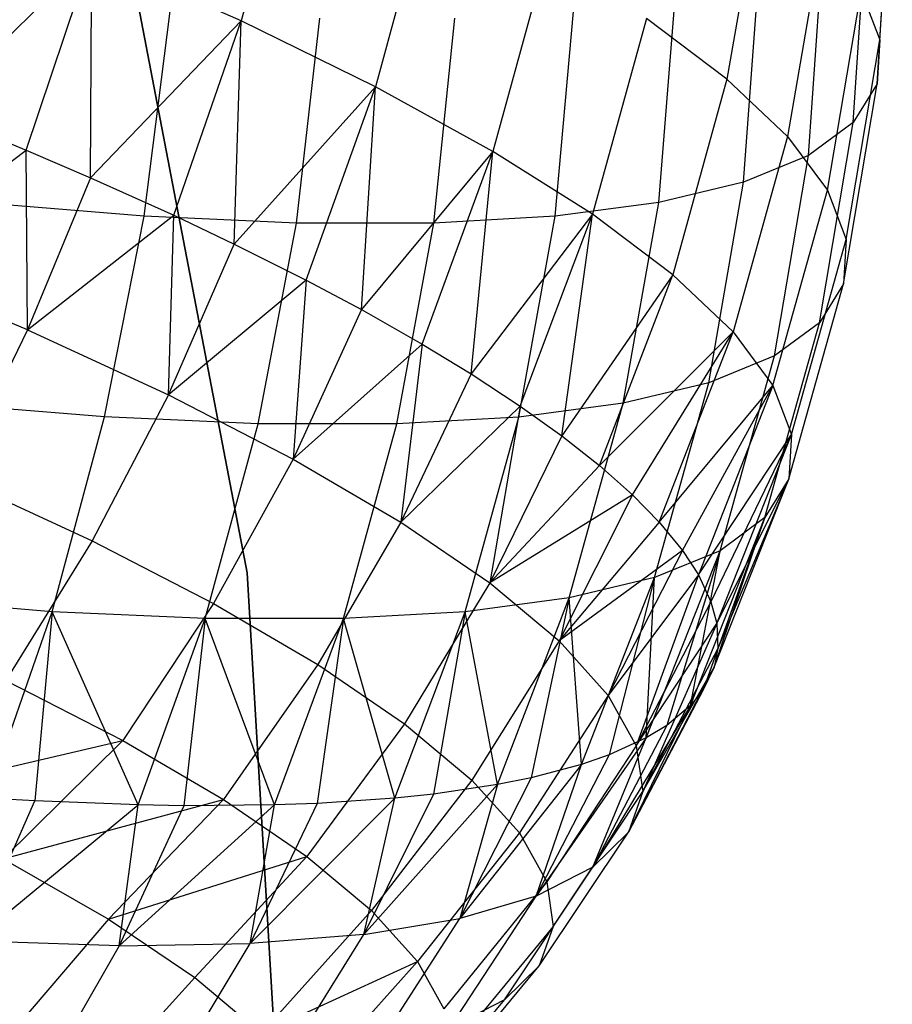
# Model space of a CAD drawing. Extents: x -11.4 to 11.4, y 1.8 to 24.6.
# Tile 117 of 199: x 3.209 to 3.637, y 13.444 to 13.926. Entities that reach past the tile are written whole.
import ezdxf

# ---------------------------------------------------------------- set-up
doc = ezdxf.new("R2010")
doc.units = 0
doc.header["$MEASUREMENT"] = 0
doc.layers.get('0').update_dxf_attribs({"color": 13, "linetype": 'CONTINUOUS'})

# ---------------------------------------------------------------- blocks, each defined once
blk = doc.blocks.new('GRUPUJ_4')
at = {"color": 0}
for p, q in [((14.72542, 11.81318, 62.0315), (14.64302, 12.24309, 62.0315)), ((14.64302, 12.24309, 62.06299), (14.72542, 11.81318, 62.06299)), ((14.72542, 11.81318, 62.0315), (14.64302, 12.24309, 62.0315)), ((14.64302, 12.24309, 62.06299), (14.72542, 11.81318, 62.06299)), ((14.74846, 12.17974, 4.91567), (14.7225, 12.08357, 4.93476)), ((14.74846, 12.17974, 4.91567), (14.7225, 12.08357, 4.93476)), ((15.03545, 12.07426, 4.27514), (15.04159, 12.17301, 4.25278)), ((15.03545, 12.07426, 4.27514), (15.04159, 12.17301, 4.25278)), ((14.97755, 12.15218, 4.56474), (14.96058, 12.05511, 4.58874)), ((14.97755, 12.15218, 4.56474), (14.96058, 12.05511, 4.58874)), ((15.03415, 12.05271, 4.17526), (15.04032, 12.15185, 4.15474)), ((15.03415, 12.05271, 4.17526), (15.04032, 12.15185, 4.15474)), ((14.81444, 12.14744, 4.84347), (14.78829, 12.05136, 4.86278)), ((14.81444, 12.14744, 4.84347), (14.78829, 12.05136, 4.86278)), ((15.02249, 12.03377, 4.07552), (15.02887, 12.13326, 4.05685)), ((15.02249, 12.03377, 4.07552), (15.02887, 12.13326, 4.05685)), ((15.00699, 12.12428, 4.47095), (14.99025, 12.02698, 4.49421)), ((15.00699, 12.12428, 4.47095), (14.99025, 12.02698, 4.49421)), ((14.64923, 12.11596, 4.99904), (14.57114, 12.0392, 5.04334)), ((14.64923, 12.11596, 4.99904), (14.57114, 12.0392, 5.04334)), ((14.61719, 12.02031, 5.00962), (14.64923, 12.11596, 4.99904)), ((14.61719, 12.02031, 5.00962), (14.64923, 12.11596, 4.99904)), ((14.64867, 12.00677, 4.98373), (14.64923, 12.11596, 4.99904)), ((14.64867, 12.00677, 4.98373), (14.64923, 12.11596, 4.99904)), ((14.7225, 12.08357, 4.93476), (14.64923, 12.11596, 4.99904)), ((14.7225, 12.08357, 4.93476), (14.64923, 12.11596, 4.99904)), ((14.87219, 12.11567, 4.76433), (14.84587, 12.01967, 4.78386)), ((14.87219, 12.11567, 4.76433), (14.84587, 12.01967, 4.78386)), ((15.00058, 12.01766, 3.97701), (15.00737, 12.11745, 3.96017)), ((15.00058, 12.01766, 3.97701), (15.00737, 12.11745, 3.96017)), ((14.96867, 12.00456, 3.88082), (14.97605, 12.10459, 3.86575)), ((14.96867, 12.00456, 3.88082), (14.97605, 12.10459, 3.86575)), ((15.00977, 12.00071, 4.39655), (15.02636, 12.09821, 4.37406)), ((15.00977, 12.00071, 4.39655), (15.02636, 12.09821, 4.37406)), ((15.02636, 12.09821, 4.37406), (15.03545, 12.07426, 4.27514)), ((15.02636, 12.09821, 4.37406), (15.03545, 12.07426, 4.27514)), ((14.92711, 11.99461, 3.788), (14.93526, 12.09483, 3.77465)), ((14.92711, 11.99461, 3.788), (14.93526, 12.09483, 3.77465)), ((14.67494, 11.98794, 3.46993), (14.68775, 12.08828, 3.46246)), ((14.67494, 11.98794, 3.46993), (14.68775, 12.08828, 3.46246)), ((14.87636, 11.98792, 3.69956), (14.88544, 12.08826, 3.68784)), ((14.87636, 11.98792, 3.69956), (14.88544, 12.08826, 3.68784)), ((14.7225, 12.08357, 4.93476), (14.64867, 12.00677, 4.98373)), ((14.7225, 12.08357, 4.93476), (14.64867, 12.00677, 4.98373)), ((14.68948, 11.98835, 4.94621), (14.7225, 12.08357, 4.93476)), ((14.68948, 11.98835, 4.94621), (14.7225, 12.08357, 4.93476)), ((14.71903, 11.9743, 4.91581), (14.7225, 12.08357, 4.93476)), ((14.71903, 11.9743, 4.91581), (14.7225, 12.08357, 4.93476)), ((14.78829, 12.05136, 4.86278), (14.7225, 12.08357, 4.93476)), ((14.78829, 12.05136, 4.86278), (14.7225, 12.08357, 4.93476)), ((14.74958, 11.98456, 3.53965), (14.76101, 12.08497, 3.53089)), ((14.74958, 11.98456, 3.53965), (14.76101, 12.08497, 3.53089)), ((14.81696, 11.98456, 3.61647), (14.82715, 12.08496, 3.60629)), ((14.81696, 11.98456, 3.61647), (14.82715, 12.08496, 3.60629)), ((14.92108, 12.08478, 4.67911), (14.89463, 11.98887, 4.69887)), ((14.92108, 12.08478, 4.67911), (14.89463, 11.98887, 4.69887)), ((14.96058, 12.05511, 4.58874), (14.92108, 12.08478, 4.67911)), ((14.96058, 12.05511, 4.58874), (14.92108, 12.08478, 4.67911)), ((15.01893, 11.97657, 4.29685), (15.03545, 12.07426, 4.27514)), ((15.01893, 11.97657, 4.29685), (15.03545, 12.07426, 4.27514)), ((15.03545, 12.07426, 4.27514), (15.03415, 12.05271, 4.17526)), ((15.03545, 12.07426, 4.27514), (15.03415, 12.05271, 4.17526)), ((14.96058, 12.05511, 4.58874), (14.93401, 11.95928, 4.60875)), ((14.96058, 12.05511, 4.58874), (14.93401, 11.95928, 4.60875)), ((14.99025, 12.02698, 4.49421), (14.96058, 12.05511, 4.58874)), ((14.99025, 12.02698, 4.49421), (14.96058, 12.05511, 4.58874)), ((15.01762, 11.95484, 4.19618), (15.03415, 12.05271, 4.17526)), ((15.01762, 11.95484, 4.19618), (15.03415, 12.05271, 4.17526)), ((15.03415, 12.05271, 4.17526), (15.02249, 12.03377, 4.07552)), ((15.03415, 12.05271, 4.17526), (15.02249, 12.03377, 4.07552)), ((14.78829, 12.05136, 4.86278), (14.71903, 11.9743, 4.91581)), ((14.78829, 12.05136, 4.86278), (14.71903, 11.9743, 4.91581)), ((14.75438, 11.95657, 4.87519), (14.78829, 12.05136, 4.86278)), ((14.75438, 11.95657, 4.87519), (14.78829, 12.05136, 4.86278)), ((14.78142, 11.94218, 4.84036), (14.78829, 12.05136, 4.86278)), ((14.78142, 11.94218, 4.84036), (14.78829, 12.05136, 4.86278)), ((14.84587, 12.01967, 4.78386), (14.78829, 12.05136, 4.86278)), ((14.84587, 12.01967, 4.78386), (14.78829, 12.05136, 4.86278)), ((14.57114, 12.0392, 5.04334), (14.61719, 12.02031, 5.00962)), ((14.57114, 12.0392, 5.04334), (14.61719, 12.02031, 5.00962)), ((15.02249, 12.03377, 4.07552), (15.00058, 12.01766, 3.97701)), ((15.02249, 12.03377, 4.07552), (15.00058, 12.01766, 3.97701)), ((15.00586, 11.93576, 4.09566), (15.02249, 12.03377, 4.07552)), ((15.00586, 11.93576, 4.09566), (15.02249, 12.03377, 4.07552)), ((14.99025, 12.02698, 4.49421), (14.9636, 11.93124, 4.51449)), ((14.99025, 12.02698, 4.49421), (14.9636, 11.93124, 4.51449)), ((14.99025, 12.02698, 4.49421), (15.00977, 12.00071, 4.39655)), ((14.99025, 12.02698, 4.49421), (15.00977, 12.00071, 4.39655)), ((14.54182, 11.964, 5.04441), (14.61719, 12.02031, 5.00962)), ((14.54182, 11.964, 5.04441), (14.61719, 12.02031, 5.00962)), ((14.61719, 12.02031, 5.00962), (14.64867, 12.00677, 4.98373)), ((14.61786, 11.93219, 4.98594), (14.61719, 12.02031, 5.00962)), ((14.61719, 12.02031, 5.00962), (14.64867, 12.00677, 4.98373)), ((14.61786, 11.93219, 4.98594), (14.61719, 12.02031, 5.00962)), ((14.84587, 12.01967, 4.78386), (14.78142, 11.94218, 4.84036)), ((14.84587, 12.01967, 4.78386), (14.78142, 11.94218, 4.84036)), ((14.81119, 11.92531, 4.79733), (14.84587, 12.01967, 4.78386)), ((14.81119, 11.92531, 4.79733), (14.84587, 12.01967, 4.78386)), ((14.83514, 11.91076, 4.75823), (14.84587, 12.01967, 4.78386)), ((14.83514, 11.91076, 4.75823), (14.84587, 12.01967, 4.78386)), ((14.89463, 11.98887, 4.69887), (14.84587, 12.01967, 4.78386)), ((14.89463, 11.98887, 4.69887), (14.84587, 12.01967, 4.78386)), ((15.00058, 12.01766, 3.97701), (14.96867, 12.00456, 3.88082)), ((15.00058, 12.01766, 3.97701), (14.96867, 12.00456, 3.88082)), ((14.98379, 11.91953, 3.99638), (15.00058, 12.01766, 3.97701)), ((14.98379, 11.91953, 3.99638), (15.00058, 12.01766, 3.97701)), ((14.64867, 12.00677, 4.98373), (14.61786, 11.93219, 4.98594)), ((14.64867, 12.00677, 4.98373), (14.61786, 11.93219, 4.98594)), ((14.64867, 12.00677, 4.98373), (14.68948, 11.98835, 4.94621)), ((14.64867, 12.00677, 4.98373), (14.68948, 11.98835, 4.94621)), ((14.96867, 12.00456, 3.88082), (14.92711, 11.99461, 3.788)), ((14.96867, 12.00456, 3.88082), (14.92711, 11.99461, 3.788)), ((14.95163, 11.90632, 3.89943), (14.96867, 12.00456, 3.88082)), ((14.95163, 11.90632, 3.89943), (14.96867, 12.00456, 3.88082)), ((14.98307, 11.90504, 4.41711), (15.00977, 12.00071, 4.39655)), ((14.98307, 11.90504, 4.41711), (15.00977, 12.00071, 4.39655)), ((15.00977, 12.00071, 4.39655), (15.01893, 11.97657, 4.29685)), ((15.00977, 12.00071, 4.39655), (15.01893, 11.97657, 4.29685)), ((14.67494, 11.98794, 3.46993), (14.59387, 11.99465, 3.40808)), ((14.67494, 11.98794, 3.46993), (14.59387, 11.99465, 3.40808)), ((14.92711, 11.99461, 3.788), (14.87636, 11.98792, 3.69956)), ((14.92711, 11.99461, 3.788), (14.87636, 11.98792, 3.69956)), ((14.90974, 11.89629, 3.80587), (14.92711, 11.99461, 3.788)), ((14.90974, 11.89629, 3.80587), (14.92711, 11.99461, 3.788)), ((14.61786, 11.93219, 4.98594), (14.68948, 11.98835, 4.94621)), ((14.61786, 11.93219, 4.98594), (14.68948, 11.98835, 4.94621)), ((14.65558, 11.88957, 3.4853), (14.67494, 11.98794, 3.46993)), ((14.65558, 11.88957, 3.4853), (14.67494, 11.98794, 3.46993)), ((14.74958, 11.98456, 3.53965), (14.67494, 11.98794, 3.46993)), ((14.74958, 11.98456, 3.53965), (14.67494, 11.98794, 3.46993)), ((14.68686, 11.90035, 4.91933), (14.68948, 11.98835, 4.94621)), ((14.68686, 11.90035, 4.91933), (14.68948, 11.98835, 4.94621)), ((14.68948, 11.98835, 4.94621), (14.71903, 11.9743, 4.91581)), ((14.68948, 11.98835, 4.94621), (14.71903, 11.9743, 4.91581)), ((14.87636, 11.98792, 3.69956), (14.81696, 11.98456, 3.61647)), ((14.87636, 11.98792, 3.69956), (14.81696, 11.98456, 3.61647)), ((14.89463, 11.98887, 4.69887), (14.83514, 11.91076, 4.75823)), ((14.89463, 11.98887, 4.69887), (14.83514, 11.91076, 4.75823)), ((14.85858, 11.88955, 3.71674), (14.87636, 11.98792, 3.69956)), ((14.85858, 11.88955, 3.71674), (14.87636, 11.98792, 3.69956)), ((14.85929, 11.89492, 4.71349), (14.89463, 11.98887, 4.69887)), ((14.85929, 11.89492, 4.71349), (14.89463, 11.98887, 4.69887)), ((14.87958, 11.88041, 4.67036), (14.89463, 11.98887, 4.69887)), ((14.87958, 11.88041, 4.67036), (14.89463, 11.98887, 4.69887)), ((14.93401, 11.95928, 4.60875), (14.89463, 11.98887, 4.69887)), ((14.93401, 11.95928, 4.60875), (14.89463, 11.98887, 4.69887)), ((14.73081, 11.88617, 3.55557), (14.74958, 11.98456, 3.53965)), ((14.73081, 11.88617, 3.55557), (14.74958, 11.98456, 3.53965)), ((14.81696, 11.98456, 3.61647), (14.74958, 11.98456, 3.53965)), ((14.81696, 11.98456, 3.61647), (14.74958, 11.98456, 3.53965)), ((14.79872, 11.88616, 3.633), (14.81696, 11.98456, 3.61647)), ((14.79872, 11.88616, 3.633), (14.81696, 11.98456, 3.61647)), ((14.9922, 11.88097, 4.31768), (15.01893, 11.97657, 4.29685)), ((14.9922, 11.88097, 4.31768), (15.01893, 11.97657, 4.29685)), ((15.01893, 11.97657, 4.29685), (15.01762, 11.95484, 4.19618)), ((15.01893, 11.97657, 4.29685), (15.01762, 11.95484, 4.19618)), ((14.68686, 11.90035, 4.91933), (14.71903, 11.9743, 4.91581)), ((14.68686, 11.90035, 4.91933), (14.71903, 11.9743, 4.91581)), ((14.71903, 11.9743, 4.91581), (14.75438, 11.95657, 4.87519)), ((14.71903, 11.9743, 4.91581), (14.75438, 11.95657, 4.87519)), ((14.61786, 11.93219, 4.98594), (14.54182, 11.964, 5.04441)), ((14.61786, 11.93219, 4.98594), (14.54182, 11.964, 5.04441)), ((14.75438, 11.95657, 4.87519), (14.68686, 11.90035, 4.91933)), ((14.75438, 11.95657, 4.87519), (14.68686, 11.90035, 4.91933)), ((14.75438, 11.95657, 4.87519), (14.74805, 11.86885, 4.84533)), ((14.75438, 11.95657, 4.87519), (14.74805, 11.86885, 4.84533)), ((14.75438, 11.95657, 4.87519), (14.78142, 11.94218, 4.84036)), ((14.75438, 11.95657, 4.87519), (14.78142, 11.94218, 4.84036)), ((14.93401, 11.95928, 4.60875), (14.87958, 11.88041, 4.67036)), ((14.93401, 11.95928, 4.60875), (14.87958, 11.88041, 4.67036)), ((14.89815, 11.86574, 4.62458), (14.93401, 11.95928, 4.60875)), ((14.89815, 11.86574, 4.62458), (14.93401, 11.95928, 4.60875)), ((14.9636, 11.93124, 4.51449), (14.93401, 11.95928, 4.60875)), ((14.9636, 11.93124, 4.51449), (14.93401, 11.95928, 4.60875)), ((14.9909, 11.8593, 4.2173), (15.01762, 11.95484, 4.19618)), ((14.9909, 11.8593, 4.2173), (15.01762, 11.95484, 4.19618)), ((15.01762, 11.95484, 4.19618), (15.00586, 11.93576, 4.09566)), ((15.01762, 11.95484, 4.19618), (15.00586, 11.93576, 4.09566)), ((14.78142, 11.94218, 4.84036), (14.74805, 11.86885, 4.84533)), ((14.78142, 11.94218, 4.84036), (14.74805, 11.86885, 4.84533)), ((14.78142, 11.94218, 4.84036), (14.81119, 11.92531, 4.79733)), ((14.78142, 11.94218, 4.84036), (14.81119, 11.92531, 4.79733)), ((14.61786, 11.93219, 4.98594), (14.5824, 11.8598, 4.98166)), ((14.61786, 11.93219, 4.98594), (14.5824, 11.8598, 4.98166)), ((14.61786, 11.93219, 4.98594), (14.68686, 11.90035, 4.91933)), ((14.61786, 11.93219, 4.98594), (14.68686, 11.90035, 4.91933)), ((14.97918, 11.84027, 4.11706), (15.00586, 11.93576, 4.09566)), ((14.97918, 11.84027, 4.11706), (15.00586, 11.93576, 4.09566)), ((15.00586, 11.93576, 4.09566), (14.98379, 11.91953, 3.99638)), ((15.00586, 11.93576, 4.09566), (14.98379, 11.91953, 3.99638)), ((14.89815, 11.86574, 4.62458), (14.9636, 11.93124, 4.51449)), ((14.89815, 11.86574, 4.62458), (14.9636, 11.93124, 4.51449)), ((14.91422, 11.85146, 4.57774), (14.9636, 11.93124, 4.51449)), ((14.91422, 11.85146, 4.57774), (14.9636, 11.93124, 4.51449)), ((14.92734, 11.83806, 4.53158), (14.9636, 11.93124, 4.51449)), ((14.92734, 11.83806, 4.53158), (14.9636, 11.93124, 4.51449)), ((14.9636, 11.93124, 4.51449), (14.98307, 11.90504, 4.41711)), ((14.9636, 11.93124, 4.51449), (14.98307, 11.90504, 4.41711)), ((14.81119, 11.92531, 4.79733), (14.74805, 11.86885, 4.84533)), ((14.81119, 11.92531, 4.79733), (14.74805, 11.86885, 4.84533)), ((14.81119, 11.92531, 4.79733), (14.80073, 11.83804, 4.76479)), ((14.81119, 11.92531, 4.79733), (14.80073, 11.83804, 4.76479)), ((14.81119, 11.92531, 4.79733), (14.83514, 11.91076, 4.75823)), ((14.81119, 11.92531, 4.79733), (14.83514, 11.91076, 4.75823)), ((14.98379, 11.91953, 3.99638), (14.95163, 11.90632, 3.89943)), ((14.98379, 11.91953, 3.99638), (14.95163, 11.90632, 3.89943)), ((14.95716, 11.82408, 4.01806), (14.98379, 11.91953, 3.99638)), ((14.95716, 11.82408, 4.01806), (14.98379, 11.91953, 3.99638)), ((14.83514, 11.91076, 4.75823), (14.80073, 11.83804, 4.76479)), ((14.83514, 11.91076, 4.75823), (14.80073, 11.83804, 4.76479)), ((14.83514, 11.91076, 4.75823), (14.85929, 11.89492, 4.71349)), ((14.83514, 11.91076, 4.75823), (14.85929, 11.89492, 4.71349)), ((14.95163, 11.90632, 3.89943), (14.90974, 11.89629, 3.80587)), ((14.95163, 11.90632, 3.89943), (14.90974, 11.89629, 3.80587)), ((14.92509, 11.81092, 3.92138), (14.95163, 11.90632, 3.89943)), ((14.92509, 11.81092, 3.92138), (14.95163, 11.90632, 3.89943)), ((14.92734, 11.83806, 4.53158), (14.98307, 11.90504, 4.41711)), ((14.92734, 11.83806, 4.53158), (14.98307, 11.90504, 4.41711)), ((14.9387, 11.82424, 4.48142), (14.98307, 11.90504, 4.41711)), ((14.9387, 11.82424, 4.48142), (14.98307, 11.90504, 4.41711)), ((14.98307, 11.90504, 4.41711), (14.94655, 11.81222, 4.43551)), ((14.98307, 11.90504, 4.41711), (14.94655, 11.81222, 4.43551)), ((14.98307, 11.90504, 4.41711), (14.9922, 11.88097, 4.31768)), ((14.98307, 11.90504, 4.41711), (14.9922, 11.88097, 4.31768)), ((14.68686, 11.90035, 4.91933), (14.64947, 11.82885, 4.91692)), ((14.68686, 11.90035, 4.91933), (14.64947, 11.82885, 4.91692)), ((14.68686, 11.90035, 4.91933), (14.74805, 11.86885, 4.84533)), ((14.68686, 11.90035, 4.91933), (14.74805, 11.86885, 4.84533)), ((14.65558, 11.88957, 3.4853), (14.57387, 11.89633, 3.42297)), ((14.65558, 11.88957, 3.4853), (14.57387, 11.89633, 3.42297)), ((14.85929, 11.89492, 4.71349), (14.80073, 11.83804, 4.76479)), ((14.85929, 11.89492, 4.71349), (14.80073, 11.83804, 4.76479)), ((14.85929, 11.89492, 4.71349), (14.84431, 11.80827, 4.67861)), ((14.85929, 11.89492, 4.71349), (14.84431, 11.80827, 4.67861)), ((14.90974, 11.89629, 3.80587), (14.85858, 11.88955, 3.71674)), ((14.90974, 11.89629, 3.80587), (14.85858, 11.88955, 3.71674)), ((14.85929, 11.89492, 4.71349), (14.87958, 11.88041, 4.67036)), ((14.85929, 11.89492, 4.71349), (14.87958, 11.88041, 4.67036)), ((14.88332, 11.80091, 3.82809), (14.90974, 11.89629, 3.80587)), ((14.88332, 11.80091, 3.82809), (14.90974, 11.89629, 3.80587)), ((14.62988, 11.79421, 3.50842), (14.65558, 11.88957, 3.4853)), ((14.62988, 11.79421, 3.50842), (14.65558, 11.88957, 3.4853)), ((14.73081, 11.88617, 3.55557), (14.65558, 11.88957, 3.4853)), ((14.73081, 11.88617, 3.55557), (14.65558, 11.88957, 3.4853)), ((14.85858, 11.88955, 3.71674), (14.79872, 11.88616, 3.633)), ((14.85858, 11.88955, 3.71674), (14.79872, 11.88616, 3.633)), ((14.83231, 11.79419, 3.7392), (14.85858, 11.88955, 3.71674)), ((14.83231, 11.79419, 3.7392), (14.85858, 11.88955, 3.71674)), ((14.70489, 11.79082, 3.57849), (14.73081, 11.88617, 3.55557)), ((14.70489, 11.79082, 3.57849), (14.73081, 11.88617, 3.55557)), ((14.79872, 11.88616, 3.633), (14.73081, 11.88617, 3.55557)), ((14.79872, 11.88616, 3.633), (14.73081, 11.88617, 3.55557)), ((14.77261, 11.79081, 3.6557), (14.79872, 11.88616, 3.633)), ((14.77261, 11.79081, 3.6557), (14.79872, 11.88616, 3.633)), ((14.87958, 11.88041, 4.67036), (14.84431, 11.80827, 4.67861)), ((14.87958, 11.88041, 4.67036), (14.84431, 11.80827, 4.67861)), ((14.87958, 11.88041, 4.67036), (14.89815, 11.86574, 4.62458)), ((14.87958, 11.88041, 4.67036), (14.89815, 11.86574, 4.62458)), ((14.94655, 11.81222, 4.43551), (14.9922, 11.88097, 4.31768)), ((14.94655, 11.81222, 4.43551), (14.9922, 11.88097, 4.31768)), ((14.9922, 11.88097, 4.31768), (14.95271, 11.79906, 4.38249)), ((14.9922, 11.88097, 4.31768), (14.95271, 11.79906, 4.38249)), ((14.95556, 11.78847, 4.33742), (14.9922, 11.88097, 4.31768)), ((14.95556, 11.78847, 4.33742), (14.9922, 11.88097, 4.31768)), ((14.9922, 11.88097, 4.31768), (14.9909, 11.8593, 4.2173)), ((14.9922, 11.88097, 4.31768), (14.9909, 11.8593, 4.2173)), ((14.74805, 11.86885, 4.84533), (14.70894, 11.79823, 4.84499)), ((14.74805, 11.86885, 4.84533), (14.70894, 11.79823, 4.84499)), ((14.74805, 11.86885, 4.84533), (14.80073, 11.83804, 4.76479)), ((14.74805, 11.86885, 4.84533), (14.80073, 11.83804, 4.76479)), ((14.89815, 11.86574, 4.62458), (14.84431, 11.80827, 4.67861)), ((14.89815, 11.86574, 4.62458), (14.84431, 11.80827, 4.67861)), ((14.89815, 11.86574, 4.62458), (14.91422, 11.85146, 4.57774)), ((14.89815, 11.86574, 4.62458), (14.91422, 11.85146, 4.57774)), ((14.5824, 11.8598, 4.98166), (14.64947, 11.82885, 4.91692)), ((14.5824, 11.8598, 4.98166), (14.64947, 11.82885, 4.91692)), ((14.95427, 11.7671, 4.23838), (14.9909, 11.8593, 4.2173)), ((14.95427, 11.7671, 4.23838), (14.9909, 11.8593, 4.2173)), ((14.95556, 11.78847, 4.33742), (14.9909, 11.8593, 4.2173)), ((14.95556, 11.78847, 4.33742), (14.9909, 11.8593, 4.2173)), ((14.9909, 11.8593, 4.2173), (14.95611, 11.77621, 4.28207)), ((14.9909, 11.8593, 4.2173), (14.95611, 11.77621, 4.28207)), ((14.9909, 11.8593, 4.2173), (14.97918, 11.84027, 4.11706)), ((14.9909, 11.8593, 4.2173), (14.97918, 11.84027, 4.11706)), ((14.91422, 11.85146, 4.57774), (14.84431, 11.80827, 4.67861)), ((14.91422, 11.85146, 4.57774), (14.84431, 11.80827, 4.67861)), ((14.91422, 11.85146, 4.57774), (14.87829, 11.77987, 4.58778)), ((14.91422, 11.85146, 4.57774), (14.87829, 11.77987, 4.58778)), ((14.91422, 11.85146, 4.57774), (14.92734, 11.83806, 4.53158)), ((14.91422, 11.85146, 4.57774), (14.92734, 11.83806, 4.53158)), ((14.94271, 11.74832, 4.13949), (14.97918, 11.84027, 4.11706)), ((14.94271, 11.74832, 4.13949), (14.97918, 11.84027, 4.11706)), ((14.97918, 11.84027, 4.11706), (14.94886, 11.75595, 4.18131)), ((14.97918, 11.84027, 4.11706), (14.94886, 11.75595, 4.18131)), ((14.95427, 11.7671, 4.23838), (14.97918, 11.84027, 4.11706)), ((14.95427, 11.7671, 4.23838), (14.97918, 11.84027, 4.11706)), ((14.97918, 11.84027, 4.11706), (14.95716, 11.82408, 4.01806)), ((14.97918, 11.84027, 4.11706), (14.95716, 11.82408, 4.01806)), ((14.80073, 11.83804, 4.76479), (14.76015, 11.76828, 4.76671)), ((14.80073, 11.83804, 4.76479), (14.76015, 11.76828, 4.76671)), ((14.80073, 11.83804, 4.76479), (14.84431, 11.80827, 4.67861)), ((14.80073, 11.83804, 4.76479), (14.84431, 11.80827, 4.67861)), ((14.92734, 11.83806, 4.53158), (14.87829, 11.77987, 4.58778)), ((14.92734, 11.83806, 4.53158), (14.87829, 11.77987, 4.58778)), ((14.92734, 11.83806, 4.53158), (14.9387, 11.82424, 4.48142)), ((14.92734, 11.83806, 4.53158), (14.9387, 11.82424, 4.48142)), ((14.64947, 11.82885, 4.91692), (14.60725, 11.76056, 4.90859)), ((14.64947, 11.82885, 4.91692), (14.60725, 11.76056, 4.90859)), ((14.64947, 11.82885, 4.91692), (14.70894, 11.79823, 4.84499)), ((14.64947, 11.82885, 4.91692), (14.70894, 11.79823, 4.84499)), ((14.9387, 11.82424, 4.48142), (14.87829, 11.77987, 4.58778)), ((14.9387, 11.82424, 4.48142), (14.87829, 11.77987, 4.58778)), ((14.9387, 11.82424, 4.48142), (14.90229, 11.75318, 4.49331)), ((14.9387, 11.82424, 4.48142), (14.90229, 11.75318, 4.49331)), ((14.92098, 11.73235, 4.04182), (14.95716, 11.82408, 4.01806)), ((14.92098, 11.73235, 4.04182), (14.95716, 11.82408, 4.01806)), ((14.95716, 11.82408, 4.01806), (14.92509, 11.81092, 3.92138)), ((14.95716, 11.82408, 4.01806), (14.92509, 11.81092, 3.92138)), ((14.95716, 11.82408, 4.01806), (14.93103, 11.7385, 4.08133)), ((14.95716, 11.82408, 4.01806), (14.93103, 11.7385, 4.08133)), ((14.9387, 11.82424, 4.48142), (14.94655, 11.81222, 4.43551)), ((14.9387, 11.82424, 4.48142), (14.94655, 11.81222, 4.43551)), ((14.94271, 11.74832, 4.13949), (14.95716, 11.82408, 4.01806)), ((14.94271, 11.74832, 4.13949), (14.95716, 11.82408, 4.01806)), ((14.72542, 11.81318, 62.0315), (14.72542, 11.81318, 62.06299)), ((14.75101, 11.37619, 62.0315), (14.72542, 11.81318, 62.0315)), ((14.72542, 11.81318, 62.0315), (14.72542, 11.81318, 62.06299)), ((14.72542, 11.81318, 62.06299), (14.75101, 11.37619, 62.06299)), ((14.75101, 11.37619, 62.0315), (14.72542, 11.81318, 62.0315)), ((14.72542, 11.81318, 62.06299), (14.75101, 11.37619, 62.06299)), ((14.94655, 11.81222, 4.43551), (14.90229, 11.75318, 4.49331)), ((14.94655, 11.81222, 4.43551), (14.90229, 11.75318, 4.49331)), ((14.94655, 11.81222, 4.43551), (14.91603, 11.72849, 4.39629)), ((14.94655, 11.81222, 4.43551), (14.91603, 11.72849, 4.39629)), ((14.94655, 11.81222, 4.43551), (14.95271, 11.79906, 4.38249)), ((14.94655, 11.81222, 4.43551), (14.95271, 11.79906, 4.38249)), ((14.84431, 11.80827, 4.67861), (14.80251, 11.73935, 4.68294)), ((14.84431, 11.80827, 4.67861), (14.80251, 11.73935, 4.68294)), ((14.84431, 11.80827, 4.67861), (14.87829, 11.77987, 4.58778)), ((14.84431, 11.80827, 4.67861), (14.87829, 11.77987, 4.58778)), ((14.92509, 11.81092, 3.92138), (14.88332, 11.80091, 3.82809)), ((14.92509, 11.81092, 3.92138), (14.88332, 11.80091, 3.82809)), ((14.88935, 11.71936, 3.94644), (14.92509, 11.81092, 3.92138)), ((14.88935, 11.71936, 3.94644), (14.92509, 11.81092, 3.92138)), ((14.92509, 11.81092, 3.92138), (14.90284, 11.72406, 3.98328)), ((14.92509, 11.81092, 3.92138), (14.90284, 11.72406, 3.98328)), ((14.92098, 11.73235, 4.04182), (14.92509, 11.81092, 3.92138)), ((14.92098, 11.73235, 4.04182), (14.92509, 11.81092, 3.92138)), ((14.62988, 11.79421, 3.50842), (14.5484, 11.80096, 3.44625)), ((14.62988, 11.79421, 3.50842), (14.5484, 11.80096, 3.44625)), ((14.70894, 11.79823, 4.84499), (14.66452, 11.73107, 4.83934)), ((14.70894, 11.79823, 4.84499), (14.66452, 11.73107, 4.83934)), ((14.70894, 11.79823, 4.84499), (14.76015, 11.76828, 4.76671)), ((14.70894, 11.79823, 4.84499), (14.76015, 11.76828, 4.76671)), ((14.88332, 11.80091, 3.82809), (14.83231, 11.79419, 3.7392)), ((14.88332, 11.80091, 3.82809), (14.83231, 11.79419, 3.7392)), ((14.84814, 11.70949, 3.8544), (14.88332, 11.80091, 3.82809)), ((14.84814, 11.70949, 3.8544), (14.88332, 11.80091, 3.82809)), ((14.88332, 11.80091, 3.82809), (14.8646, 11.7128, 3.88826)), ((14.88332, 11.80091, 3.82809), (14.8646, 11.7128, 3.88826)), ((14.88935, 11.71936, 3.94644), (14.88332, 11.80091, 3.82809)), ((14.88935, 11.71936, 3.94644), (14.88332, 11.80091, 3.82809)), ((14.95271, 11.79906, 4.38249), (14.91603, 11.72849, 4.39629)), ((14.95271, 11.79906, 4.38249), (14.91603, 11.72849, 4.39629)), ((14.95271, 11.79906, 4.38249), (14.95556, 11.78847, 4.33742)), ((14.95271, 11.79906, 4.38249), (14.95556, 11.78847, 4.33742)), ((14.5981, 11.70288, 3.53902), (14.62988, 11.79421, 3.50842)), ((14.5981, 11.70288, 3.53902), (14.62988, 11.79421, 3.50842)), ((14.62988, 11.79421, 3.50842), (14.62139, 11.70151, 3.55932)), ((14.62988, 11.79421, 3.50842), (14.62139, 11.70151, 3.55932)), ((14.70489, 11.79082, 3.57849), (14.62988, 11.79421, 3.50842)), ((14.6721, 11.69953, 3.60815), (14.62988, 11.79421, 3.50842)), ((14.6721, 11.69953, 3.60815), (14.62988, 11.79421, 3.50842)), ((14.70489, 11.79082, 3.57849), (14.62988, 11.79421, 3.50842)), ((14.83231, 11.79419, 3.7392), (14.77261, 11.79081, 3.6557)), ((14.83231, 11.79419, 3.7392), (14.77261, 11.79081, 3.6557)), ((14.79781, 11.70286, 3.76671), (14.83231, 11.79419, 3.7392)), ((14.79781, 11.70286, 3.76671), (14.83231, 11.79419, 3.7392)), ((14.83231, 11.79419, 3.7392), (14.81674, 11.70484, 3.79736)), ((14.83231, 11.79419, 3.7392), (14.81674, 11.70484, 3.79736)), ((14.84814, 11.70949, 3.8544), (14.83231, 11.79419, 3.7392)), ((14.84814, 11.70949, 3.8544), (14.83231, 11.79419, 3.7392)), ((14.6721, 11.69953, 3.60815), (14.70489, 11.79082, 3.57849)), ((14.6721, 11.69953, 3.60815), (14.70489, 11.79082, 3.57849)), ((14.70489, 11.79082, 3.57849), (14.69444, 11.69917, 3.63195)), ((14.70489, 11.79082, 3.57849), (14.69444, 11.69917, 3.63195)), ((14.77261, 11.79081, 3.6557), (14.70489, 11.79082, 3.57849)), ((14.73892, 11.69953, 3.68432), (14.70489, 11.79082, 3.57849)), ((14.77261, 11.79081, 3.6557), (14.70489, 11.79082, 3.57849)), ((14.73892, 11.69953, 3.68432), (14.70489, 11.79082, 3.57849)), ((14.73892, 11.69953, 3.68432), (14.77261, 11.79081, 3.6557)), ((14.73892, 11.69953, 3.68432), (14.77261, 11.79081, 3.6557)), ((14.77261, 11.79081, 3.6557), (14.7598, 11.70028, 3.7116)), ((14.77261, 11.79081, 3.6557), (14.7598, 11.70028, 3.7116)), ((14.79781, 11.70286, 3.76671), (14.77261, 11.79081, 3.6557)), ((14.79781, 11.70286, 3.76671), (14.77261, 11.79081, 3.6557)), ((14.91603, 11.72849, 4.39629), (14.95556, 11.78847, 4.33742)), ((14.91603, 11.72849, 4.39629), (14.95556, 11.78847, 4.33742)), ((14.95556, 11.78847, 4.33742), (14.91937, 11.70608, 4.29781)), ((14.95556, 11.78847, 4.33742), (14.91937, 11.70608, 4.29781)), ((14.95556, 11.78847, 4.33742), (14.95611, 11.77621, 4.28207)), ((14.95556, 11.78847, 4.33742), (14.95611, 11.77621, 4.28207)), ((14.87829, 11.77987, 4.58778), (14.83554, 11.71175, 4.59465)), ((14.87829, 11.77987, 4.58778), (14.83554, 11.71175, 4.59465)), ((14.87829, 11.77987, 4.58778), (14.90229, 11.75318, 4.49331)), ((14.87829, 11.77987, 4.58778), (14.90229, 11.75318, 4.49331)), ((14.95611, 11.77621, 4.28207), (14.91937, 11.70608, 4.29781)), ((14.95611, 11.77621, 4.28207), (14.91937, 11.70608, 4.29781)), ((14.95611, 11.77621, 4.28207), (14.95427, 11.7671, 4.23838)), ((14.95611, 11.77621, 4.28207), (14.95427, 11.7671, 4.23838)), ((14.76015, 11.76828, 4.76671), (14.71382, 11.70224, 4.76396)), ((14.76015, 11.76828, 4.76671), (14.71382, 11.70224, 4.76396)), ((14.76015, 11.76828, 4.76671), (14.80251, 11.73935, 4.68294)), ((14.76015, 11.76828, 4.76671), (14.80251, 11.73935, 4.68294)), ((14.95427, 11.7671, 4.23838), (14.91226, 11.6862, 4.19898)), ((14.95427, 11.7671, 4.23838), (14.91226, 11.6862, 4.19898)), ((14.91937, 11.70608, 4.29781), (14.95427, 11.7671, 4.23838)), ((14.91937, 11.70608, 4.29781), (14.95427, 11.7671, 4.23838)), ((14.95427, 11.7671, 4.23838), (14.94886, 11.75595, 4.18131)), ((14.95427, 11.7671, 4.23838), (14.94886, 11.75595, 4.18131)), ((14.60725, 11.76056, 4.90859), (14.66452, 11.73107, 4.83934)), ((14.60725, 11.76056, 4.90859), (14.66452, 11.73107, 4.83934)), ((14.94886, 11.75595, 4.18131), (14.91226, 11.6862, 4.19898)), ((14.94886, 11.75595, 4.18131), (14.91226, 11.6862, 4.19898)), ((14.94886, 11.75595, 4.18131), (14.94271, 11.74832, 4.13949)), ((14.94886, 11.75595, 4.18131), (14.94271, 11.74832, 4.13949)), ((14.90229, 11.75318, 4.49331), (14.85886, 11.6858, 4.50283)), ((14.90229, 11.75318, 4.49331), (14.85886, 11.6858, 4.50283)), ((14.90229, 11.75318, 4.49331), (14.91603, 11.72849, 4.39629)), ((14.90229, 11.75318, 4.49331), (14.91603, 11.72849, 4.39629)), ((14.94271, 11.74832, 4.13949), (14.89478, 11.66909, 4.10093)), ((14.94271, 11.74832, 4.13949), (14.89478, 11.66909, 4.10093)), ((14.91226, 11.6862, 4.19898), (14.94271, 11.74832, 4.13949)), ((14.91226, 11.6862, 4.19898), (14.94271, 11.74832, 4.13949)), ((14.94271, 11.74832, 4.13949), (14.93103, 11.7385, 4.08133)), ((14.94271, 11.74832, 4.13949), (14.93103, 11.7385, 4.08133)), ((14.80251, 11.73935, 4.68294), (14.75461, 11.67437, 4.6833)), ((14.80251, 11.73935, 4.68294), (14.75461, 11.67437, 4.6833)), ((14.80251, 11.73935, 4.68294), (14.83554, 11.71175, 4.59465)), ((14.80251, 11.73935, 4.68294), (14.83554, 11.71175, 4.59465)), ((14.93103, 11.7385, 4.08133), (14.89478, 11.66909, 4.10093)), ((14.93103, 11.7385, 4.08133), (14.89478, 11.66909, 4.10093)), ((14.93103, 11.7385, 4.08133), (14.92098, 11.73235, 4.04182)), ((14.93103, 11.7385, 4.08133), (14.92098, 11.73235, 4.04182)), ((14.54562, 11.70339, 4.91023), (14.66452, 11.73107, 4.83934)), ((14.54562, 11.70339, 4.91023), (14.66452, 11.73107, 4.83934)), ((14.60586, 11.67315, 4.84089), (14.66452, 11.73107, 4.83934)), ((14.60586, 11.67315, 4.84089), (14.66452, 11.73107, 4.83934)), ((14.66452, 11.73107, 4.83934), (14.71382, 11.70224, 4.76396)), ((14.66452, 11.73107, 4.83934), (14.71382, 11.70224, 4.76396)), ((14.92098, 11.73235, 4.04182), (14.86713, 11.65493, 4.00477)), ((14.92098, 11.73235, 4.04182), (14.86713, 11.65493, 4.00477)), ((14.89478, 11.66909, 4.10093), (14.92098, 11.73235, 4.04182)), ((14.89478, 11.66909, 4.10093), (14.92098, 11.73235, 4.04182)), ((14.92098, 11.73235, 4.04182), (14.90284, 11.72406, 3.98328)), ((14.92098, 11.73235, 4.04182), (14.90284, 11.72406, 3.98328)), ((14.91603, 11.72849, 4.39629), (14.87222, 11.6618, 4.40853)), ((14.91603, 11.72849, 4.39629), (14.87222, 11.6618, 4.40853)), ((14.91603, 11.72849, 4.39629), (14.91937, 11.70608, 4.29781)), ((14.91603, 11.72849, 4.39629), (14.91937, 11.70608, 4.29781)), ((14.90284, 11.72406, 3.98328), (14.86713, 11.65493, 4.00477)), ((14.90284, 11.72406, 3.98328), (14.86713, 11.65493, 4.00477)), ((14.90284, 11.72406, 3.98328), (14.88935, 11.71936, 3.94644)), ((14.90284, 11.72406, 3.98328), (14.88935, 11.71936, 3.94644)), ((14.88935, 11.71936, 3.94644), (14.82962, 11.64389, 3.91158)), ((14.88935, 11.71936, 3.94644), (14.82962, 11.64389, 3.91158)), ((14.88935, 11.71936, 3.94644), (14.8646, 11.7128, 3.88826)), ((14.88935, 11.71936, 3.94644), (14.8646, 11.7128, 3.88826)), ((14.86713, 11.65493, 4.00477), (14.88935, 11.71936, 3.94644)), ((14.86713, 11.65493, 4.00477), (14.88935, 11.71936, 3.94644)), ((14.83554, 11.71175, 4.59465), (14.78641, 11.6478, 4.59829)), ((14.83554, 11.71175, 4.59465), (14.78641, 11.6478, 4.59829)), ((14.8646, 11.7128, 3.88826), (14.82962, 11.64389, 3.91158)), ((14.8646, 11.7128, 3.88826), (14.82962, 11.64389, 3.91158)), ((14.83554, 11.71175, 4.59465), (14.85886, 11.6858, 4.50283)), ((14.83554, 11.71175, 4.59465), (14.85886, 11.6858, 4.50283)), ((14.8646, 11.7128, 3.88826), (14.84814, 11.70949, 3.8544)), ((14.8646, 11.7128, 3.88826), (14.84814, 11.70949, 3.8544)), ((14.84814, 11.70949, 3.8544), (14.78268, 11.63609, 3.82243)), ((14.84814, 11.70949, 3.8544), (14.78268, 11.63609, 3.82243)), ((14.84814, 11.70949, 3.8544), (14.81674, 11.70484, 3.79736)), ((14.84814, 11.70949, 3.8544), (14.81674, 11.70484, 3.79736)), ((14.84814, 11.70949, 3.8544), (14.82962, 11.64389, 3.91158)), ((14.84814, 11.70949, 3.8544), (14.82962, 11.64389, 3.91158)), ((14.87546, 11.64002, 4.3128), (14.91937, 11.70608, 4.29781)), ((14.87546, 11.64002, 4.3128), (14.91937, 11.70608, 4.29781)), ((14.91937, 11.70608, 4.29781), (14.91226, 11.6862, 4.19898)), ((14.91937, 11.70608, 4.29781), (14.91226, 11.6862, 4.19898)), ((14.5911, 11.63281, 3.58898), (14.62139, 11.70151, 3.55932)), ((14.5911, 11.63281, 3.58898), (14.62139, 11.70151, 3.55932)), ((14.62139, 11.70151, 3.55932), (14.5981, 11.70288, 3.53902)), ((14.62139, 11.70151, 3.55932), (14.5981, 11.70288, 3.53902)), ((14.60586, 11.67315, 4.84089), (14.71382, 11.70224, 4.76396)), ((14.60586, 11.67315, 4.84089), (14.71382, 11.70224, 4.76396)), ((14.6721, 11.69953, 3.60815), (14.62139, 11.70151, 3.55932)), ((14.6721, 11.69953, 3.60815), (14.62139, 11.70151, 3.55932)), ((14.6575, 11.64355, 4.76467), (14.71382, 11.70224, 4.76396)), ((14.6575, 11.64355, 4.76467), (14.71382, 11.70224, 4.76396)), ((14.71382, 11.70224, 4.76396), (14.75461, 11.67437, 4.6833)), ((14.71382, 11.70224, 4.76396), (14.75461, 11.67437, 4.6833)), ((14.79781, 11.70286, 3.76671), (14.72685, 11.63161, 3.73832)), ((14.79781, 11.70286, 3.76671), (14.72685, 11.63161, 3.73832)), ((14.7598, 11.70028, 3.7116), (14.72685, 11.63161, 3.73832)), ((14.7598, 11.70028, 3.7116), (14.72685, 11.63161, 3.73832)), ((14.7598, 11.70028, 3.7116), (14.73892, 11.69953, 3.68432)), ((14.7598, 11.70028, 3.7116), (14.73892, 11.69953, 3.68432)), ((14.79781, 11.70286, 3.76671), (14.7598, 11.70028, 3.7116)), ((14.79781, 11.70286, 3.76671), (14.7598, 11.70028, 3.7116)), ((14.81674, 11.70484, 3.79736), (14.78268, 11.63609, 3.82243)), ((14.81674, 11.70484, 3.79736), (14.78268, 11.63609, 3.82243)), ((14.78268, 11.63609, 3.82243), (14.79781, 11.70286, 3.76671)), ((14.78268, 11.63609, 3.82243), (14.79781, 11.70286, 3.76671)), ((14.81674, 11.70484, 3.79736), (14.79781, 11.70286, 3.76671)), ((14.81674, 11.70484, 3.79736), (14.79781, 11.70286, 3.76671)), ((14.5911, 11.63281, 3.58898), (14.6721, 11.69953, 3.60815)), ((14.5911, 11.63281, 3.58898), (14.6721, 11.69953, 3.60815)), ((14.66274, 11.63052, 3.66021), (14.6721, 11.69953, 3.60815)), ((14.66274, 11.63052, 3.66021), (14.6721, 11.69953, 3.60815)), ((14.66274, 11.63052, 3.66021), (14.73892, 11.69953, 3.68432)), ((14.66274, 11.63052, 3.66021), (14.73892, 11.69953, 3.68432)), ((14.69444, 11.69917, 3.63195), (14.66274, 11.63052, 3.66021)), ((14.69444, 11.69917, 3.63195), (14.66274, 11.63052, 3.66021)), ((14.69444, 11.69917, 3.63195), (14.6721, 11.69953, 3.60815)), ((14.69444, 11.69917, 3.63195), (14.6721, 11.69953, 3.60815)), ((14.73892, 11.69953, 3.68432), (14.69444, 11.69917, 3.63195)), ((14.73892, 11.69953, 3.68432), (14.69444, 11.69917, 3.63195)), ((14.72685, 11.63161, 3.73832), (14.73892, 11.69953, 3.68432)), ((14.72685, 11.63161, 3.73832), (14.73892, 11.69953, 3.68432)), ((14.85886, 11.6858, 4.50283), (14.80887, 11.62282, 4.50988)), ((14.85886, 11.6858, 4.50283), (14.80887, 11.62282, 4.50988)), ((14.85886, 11.6858, 4.50283), (14.87222, 11.6618, 4.40853)), ((14.85886, 11.6858, 4.50283), (14.87222, 11.6618, 4.40853)), ((14.86855, 11.6207, 4.21675), (14.91226, 11.6862, 4.19898)), ((14.86855, 11.6207, 4.21675), (14.91226, 11.6862, 4.19898)), ((14.91226, 11.6862, 4.19898), (14.89478, 11.66909, 4.10093)), ((14.91226, 11.6862, 4.19898), (14.89478, 11.66909, 4.10093)), ((14.60586, 11.67315, 4.84089), (14.6575, 11.64355, 4.76467)), ((14.60586, 11.67315, 4.84089), (14.6575, 11.64355, 4.76467)), ((14.6575, 11.64355, 4.76467), (14.75461, 11.67437, 4.6833)), ((14.6575, 11.64355, 4.76467), (14.75461, 11.67437, 4.6833)), ((14.69985, 11.61497, 4.68257), (14.75461, 11.67437, 4.6833)), ((14.69985, 11.61497, 4.68257), (14.75461, 11.67437, 4.6833)), ((14.75461, 11.67437, 4.6833), (14.78641, 11.6478, 4.59829)), ((14.75461, 11.67437, 4.6833), (14.78641, 11.6478, 4.59829)), ((14.85156, 11.60407, 4.12144), (14.89478, 11.66909, 4.10093)), ((14.85156, 11.60407, 4.12144), (14.89478, 11.66909, 4.10093)), ((14.89478, 11.66909, 4.10093), (14.86713, 11.65493, 4.00477)), ((14.89478, 11.66909, 4.10093), (14.86713, 11.65493, 4.00477)), ((14.87222, 11.6618, 4.40853), (14.82174, 11.59971, 4.41908)), ((14.87222, 11.6618, 4.40853), (14.82174, 11.59971, 4.41908)), ((14.87222, 11.6618, 4.40853), (14.87546, 11.64002, 4.3128)), ((14.87222, 11.6618, 4.40853), (14.87546, 11.64002, 4.3128)), ((14.82468, 11.59031, 4.02798), (14.86713, 11.65493, 4.00477)), ((14.82468, 11.59031, 4.02798), (14.86713, 11.65493, 4.00477)), ((14.86713, 11.65493, 4.00477), (14.82962, 11.64389, 3.91158)), ((14.86713, 11.65493, 4.00477), (14.82962, 11.64389, 3.91158)), ((14.73237, 11.5878, 4.59564), (14.78641, 11.6478, 4.59829)), ((14.73237, 11.5878, 4.59564), (14.78641, 11.6478, 4.59829)), ((14.78641, 11.6478, 4.59829), (14.80887, 11.62282, 4.50988)), ((14.78641, 11.6478, 4.59829), (14.80887, 11.62282, 4.50988)), ((14.6575, 11.64355, 4.76467), (14.5587, 11.52847, 4.74831)), ((14.6575, 11.64355, 4.76467), (14.5587, 11.52847, 4.74831)), ((14.6575, 11.64355, 4.76467), (14.69985, 11.61497, 4.68257)), ((14.6575, 11.64355, 4.76467), (14.69985, 11.61497, 4.68257)), ((14.78268, 11.63609, 3.82243), (14.82962, 11.64389, 3.91158)), ((14.78268, 11.63609, 3.82243), (14.82962, 11.64389, 3.91158)), ((14.78823, 11.57957, 3.9374), (14.82962, 11.64389, 3.91158)), ((14.78823, 11.57957, 3.9374), (14.82962, 11.64389, 3.91158)), ((14.87546, 11.64002, 4.3128), (14.82486, 11.57873, 4.32691)), ((14.87546, 11.64002, 4.3128), (14.82486, 11.57873, 4.32691)), ((14.87546, 11.64002, 4.3128), (14.86855, 11.6207, 4.21675)), ((14.87546, 11.64002, 4.3128), (14.86855, 11.6207, 4.21675)), ((14.66274, 11.63052, 3.66021), (14.5911, 11.63281, 3.58898)), ((14.66274, 11.63052, 3.66021), (14.5911, 11.63281, 3.58898)), ((14.78268, 11.63609, 3.82243), (14.72685, 11.63161, 3.73832)), ((14.78268, 11.63609, 3.82243), (14.72685, 11.63161, 3.73832)), ((14.74261, 11.57199, 3.85075), (14.78268, 11.63609, 3.82243)), ((14.74261, 11.57199, 3.85075), (14.78268, 11.63609, 3.82243)), ((14.66274, 11.63052, 3.66021), (14.62603, 11.56658, 3.69307)), ((14.66274, 11.63052, 3.66021), (14.62603, 11.56658, 3.69307)), ((14.66274, 11.63052, 3.66021), (14.72685, 11.63161, 3.73832)), ((14.66274, 11.63052, 3.66021), (14.72685, 11.63161, 3.73832)), ((14.68833, 11.56764, 3.76899), (14.72685, 11.63161, 3.73832)), ((14.68833, 11.56764, 3.76899), (14.72685, 11.63161, 3.73832)), ((14.73237, 11.5878, 4.59564), (14.80887, 11.62282, 4.50988)), ((14.73237, 11.5878, 4.59564), (14.80887, 11.62282, 4.50988)), ((14.75463, 11.56239, 4.50503), (14.80887, 11.62282, 4.50988)), ((14.75463, 11.56239, 4.50503), (14.80887, 11.62282, 4.50988)), ((14.80887, 11.62282, 4.50988), (14.82174, 11.59971, 4.41908)), ((14.80887, 11.62282, 4.50988), (14.82174, 11.59971, 4.41908)), ((14.8182, 11.56013, 4.23442), (14.86855, 11.6207, 4.21675)), ((14.8182, 11.56013, 4.23442), (14.86855, 11.6207, 4.21675)), ((14.86855, 11.6207, 4.21675), (14.85156, 11.60407, 4.12144)), ((14.86855, 11.6207, 4.21675), (14.85156, 11.60407, 4.12144)), ((14.69985, 11.61497, 4.68257), (14.597, 11.50263, 4.67406)), ((14.69985, 11.61497, 4.68257), (14.597, 11.50263, 4.67406)), ((14.69985, 11.61497, 4.68257), (14.73237, 11.5878, 4.59564)), ((14.69985, 11.61497, 4.68257), (14.73237, 11.5878, 4.59564)), ((14.80184, 11.54412, 4.14265), (14.85156, 11.60407, 4.12144)), ((14.80184, 11.54412, 4.14265), (14.85156, 11.60407, 4.12144)), ((14.85156, 11.60407, 4.12144), (14.82468, 11.59031, 4.02798)), ((14.85156, 11.60407, 4.12144), (14.82468, 11.59031, 4.02798))]:
    blk.add_line(p, q, dxfattribs=at)
blk = doc.blocks.new('SATELLITE_M_ZWIS-11230-112')
at = {"color": 0}
blk.add_blockref('GRUPUJ_4', (-11.40464, 1.84184, 0.62927), dxfattribs=at)

msp = doc.modelspace()

# ---------------------------------------------------------------- block references
at = {"color": 0}
msp.add_blockref('SATELLITE_M_ZWIS-11230-112', (0, 0), dxfattribs=at)

doc.saveas('drawing.dxf')
